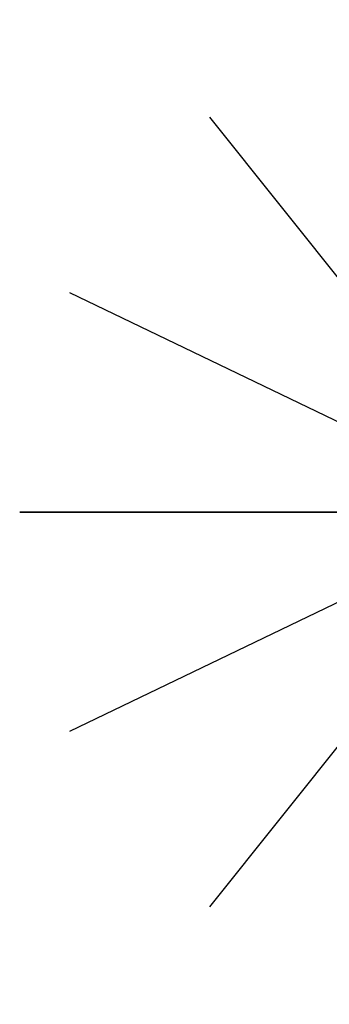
# Model space of a CAD drawing. Header units: inches. Extents: x 11 to 683, y -98 to 54.
# Tile 255 of 256: x 648.29 to 651.3, y 44.83 to 54.44. Entities that reach past the tile are written whole.
import ezdxf
from ezdxf.enums import TextEntityAlignment as Align

# ---------------------------------------------------------------- set-up
doc = ezdxf.new("R2010")
doc.units = ezdxf.units.IN
doc.header["$MEASUREMENT"] = 0
doc.header["$PDMODE"] = 1
doc.header["$PDSIZE"] = 1
doc.layers.add('A-FURN-3-NODE', color=7, linetype='Continuous')
doc.layers.add('A-FURN-HAWORTH-ATT', color=7, linetype='Continuous')
doc.styles.get("Standard").update_dxf_attribs({"font": 'simplex.shx'})

# ---------------------------------------------------------------- blocks, each defined once
blk = doc.blocks.new('NODE-3')
at = {"layer": 'A-FURN-3-NODE'}
for p, q in [((1.0961, 4.8022), (-1.0961, -4.8022)), ((-1.0961, 4.8022), (1.0961, -4.8022)), ((3.0712, 3.8511), (-3.0712, -3.8511)), ((-3.0712, 3.8511), (3.0712, -3.8511)), ((4.4379, 2.1372), (-4.4379, -2.1372)), ((-4.4379, 2.1372), (4.4379, -2.1372)), ((4.9257, 0), (-4.9257, 0)), ((-4.9257, 0), (4.9257, 0))]:
    blk.add_line(p, q, dxfattribs=at)
blk.add_point((0, 0), dxfattribs=at)
at = {"layer": 'A-FURN-HAWORTH-ATT', "flags": 1}
for tag, p in [('HAWMC', (0, 0)), ('HAWPN', (0, -0.1667)), ('HAWSN', (0, -0.3333))]:
    blk.add_attdef(tag, text='', height=0.1, dxfattribs=at).set_placement(p, align=Align.TOP_CENTER)

msp = doc.modelspace()

# ---------------------------------------------------------------- block references
at = {"rotation": 180}
msp.add_blockref('NODE-3', (653.2109, 49.6333), dxfattribs=at)

doc.saveas('drawing.dxf')
